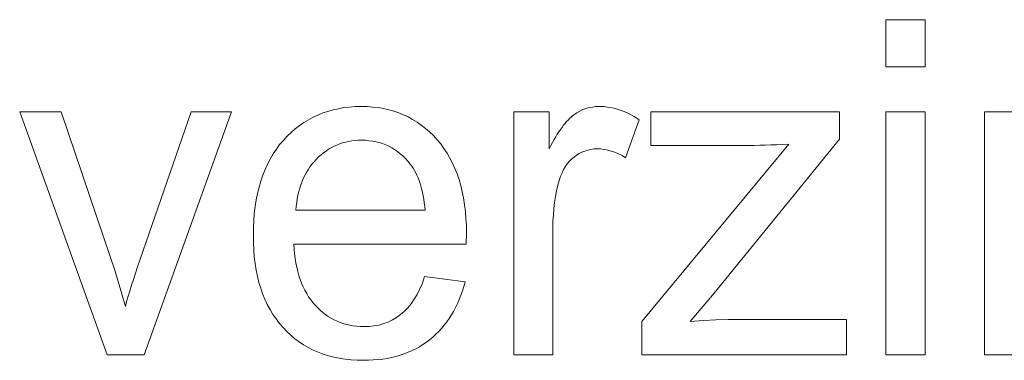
# Model space of a CAD drawing. Extents: x 1101 to 1942, y 41 to 882.
# Tile 34 of 113: x 1234.92 to 1242.27, y 828.62 to 831.16. Entities that reach past the tile are written whole.
import ezdxf

# ---------------------------------------------------------------- set-up
doc = ezdxf.new("R2010")
doc.units = 0
doc.layers.get('0').update_dxf_attribs({"lineweight": 13})
doc.layers.add('Beschriftung', color=7, linetype='Continuous', lineweight=25)

# ---------------------------------------------------------------- blocks, each defined once
blk = doc.blocks.new('Referenz-A03CP7E41H', base_point=(1127.7942, 89.8071))
at = {"layer": 'Beschriftung', "color": 0, "lineweight": -2}
for p, q in [((1241.3854, 830.8104), (1241.3854, 831.1629)), ((1241.3854, 831.1629), (1241.6775, 831.1629)), ((1241.6775, 831.1629), (1241.6775, 830.8104)), ((1241.6775, 830.8104), (1241.3854, 830.8104)), ((1235.5748, 828.6629), (1234.9213, 830.475)), ((1234.9213, 830.475), (1235.2298, 830.475)), ((1235.2298, 830.475), (1235.5995, 829.3897)), ((1235.8185, 829.3693), (1236.2015, 830.475)), ((1236.5019, 830.475), (1235.8494, 828.6629)), ((1236.2015, 830.475), (1236.5019, 830.475)), ((1237.1467, 830.4519), (1237.183, 830.4677)), ((1237.183, 830.4677), (1237.2215, 830.4795)), ((1237.2215, 830.4795), (1237.2598, 830.4914)), ((1237.2598, 830.4914), (1237.3003, 830.4992)), ((1237.3003, 830.4992), (1237.3408, 830.5072)), ((1237.3408, 830.5072), (1237.3833, 830.5111)), ((1237.3833, 830.5111), (1237.426, 830.515)), ((1237.426, 830.515), (1237.4707, 830.515)), ((1237.4707, 830.515), (1237.5138, 830.515)), ((1237.5138, 830.515), (1237.5552, 830.5111)), ((1237.5552, 830.5111), (1237.5964, 830.5072)), ((1237.5964, 830.5072), (1237.6357, 830.4995)), ((1237.6357, 830.4995), (1237.675, 830.4918)), ((1237.675, 830.4918), (1237.7123, 830.4803)), ((1237.7123, 830.4803), (1237.7496, 830.4686)), ((1237.7496, 830.4686), (1237.7848, 830.4532)), ((1238.6088, 828.6629), (1238.6088, 830.475)), ((1238.6088, 830.475), (1238.8719, 830.475)), ((1238.8719, 830.475), (1238.8719, 830.2003)), ((1239.0578, 830.4538), (1239.079, 830.469)), ((1239.079, 830.469), (1239.1014, 830.4806)), ((1239.1014, 830.4806), (1239.1238, 830.492)), ((1239.1238, 830.492), (1239.1471, 830.4997)), ((1239.1471, 830.4997), (1239.1706, 830.5073)), ((1239.1706, 830.5073), (1239.195, 830.5111)), ((1239.195, 830.5111), (1239.2196, 830.515)), ((1239.2196, 830.515), (1239.2451, 830.515)), ((1239.2451, 830.515), (1239.282, 830.515)), ((1239.282, 830.515), (1239.3193, 830.5088)), ((1239.3193, 830.5088), (1239.3565, 830.5028)), ((1239.3565, 830.5028), (1239.394, 830.4905)), ((1239.394, 830.4905), (1239.4315, 830.4783)), ((1239.4315, 830.4783), (1239.4693, 830.4599)), ((1239.6302, 830.2253), (1239.6302, 830.475)), ((1239.6302, 830.475), (1241.0384, 830.475)), ((1241.0384, 830.475), (1241.0384, 830.2709)), ((1241.3854, 828.6629), (1241.3854, 830.475)), ((1241.3854, 830.475), (1241.6775, 830.475)), ((1241.6775, 830.475), (1241.6775, 828.6629)), ((1242.1222, 828.6629), (1242.1222, 830.475)), ((1242.1222, 830.475), (1242.3853, 830.475)), ((1237.0097, 830.3731), (1237.0419, 830.3968)), ((1237.0419, 830.3968), (1237.0762, 830.4165)), ((1237.0762, 830.4165), (1237.1103, 830.4362)), ((1237.1103, 830.4362), (1237.1467, 830.4519)), ((1237.7848, 830.4532), (1237.8202, 830.4377)), ((1237.8202, 830.4377), (1237.8535, 830.4184)), ((1237.8535, 830.4184), (1237.8869, 830.3991)), ((1237.8869, 830.3991), (1237.9183, 830.3759)), ((1238.9917, 830.3894), (1239.003, 830.4032)), ((1239.003, 830.4032), (1239.0141, 830.4149)), ((1239.0141, 830.4149), (1239.0252, 830.4267)), ((1239.0252, 830.4267), (1239.0362, 830.4364)), ((1239.0362, 830.4364), (1239.0471, 830.4461)), ((1239.0471, 830.4461), (1239.0578, 830.4538)), ((1239.5452, 830.417), (1239.4429, 830.133)), ((1239.4693, 830.4599), (1239.5071, 830.4415)), ((1239.5071, 830.4415), (1239.5452, 830.417)), ((1236.9173, 830.2942), (1236.9474, 830.3219)), ((1236.9474, 830.3219), (1236.9776, 830.3494)), ((1236.9776, 830.3494), (1237.0097, 830.3731)), ((1237.9183, 830.3759), (1237.9496, 830.3527)), ((1237.9496, 830.3527), (1237.979, 830.3256)), ((1237.979, 830.3256), (1238.0083, 830.2986)), ((1238.9334, 830.3082), (1238.9452, 830.3261)), ((1238.9452, 830.3261), (1238.9571, 830.344)), ((1238.9571, 830.344), (1238.9687, 830.3598)), ((1238.9687, 830.3598), (1238.9803, 830.3756)), ((1238.9803, 830.3756), (1238.9917, 830.3894)), ((1236.8613, 830.2312), (1236.8894, 830.2627)), ((1236.8894, 830.2627), (1236.9173, 830.2942)), ((1237.3536, 830.2502), (1237.3315, 830.2436)), ((1237.3768, 830.2546), (1237.3536, 830.2502)), ((1237.4, 830.2591), (1237.3768, 830.2546)), ((1237.4242, 830.2613), (1237.4, 830.2591)), ((1237.4484, 830.2635), (1237.4242, 830.2613)), ((1237.4735, 830.2635), (1237.4484, 830.2635)), ((1237.5014, 830.2635), (1237.4735, 830.2635)), ((1237.5279, 830.2607), (1237.5014, 830.2635)), ((1237.5544, 830.2579), (1237.5279, 830.2607)), ((1237.5796, 830.2523), (1237.5544, 830.2579)), ((1237.605, 830.2468), (1237.5796, 830.2523)), ((1237.6289, 830.2385), (1237.605, 830.2468)), ((1238.0083, 830.2986), (1238.0357, 830.2677)), ((1238.0357, 830.2677), (1238.0631, 830.2368)), ((1238.8846, 830.2245), (1238.8968, 830.2464)), ((1238.8968, 830.2464), (1238.9092, 830.2683)), ((1238.9092, 830.2683), (1238.9212, 830.2883)), ((1238.9212, 830.2883), (1238.9334, 830.3082)), ((1241.0384, 830.2709), (1240.1047, 829.1226)), ((1236.8123, 830.1617), (1236.8368, 830.1964)), ((1236.8368, 830.1964), (1236.8613, 830.2312)), ((1237.2074, 830.1836), (1237.1882, 830.1703)), ((1237.2266, 830.1969), (1237.2074, 830.1836)), ((1237.2467, 830.208), (1237.2266, 830.1969)), ((1237.267, 830.2191), (1237.2467, 830.208)), ((1237.2881, 830.228), (1237.267, 830.2191)), ((1237.3093, 830.2368), (1237.2881, 830.228)), ((1237.3315, 830.2436), (1237.3093, 830.2368)), ((1237.6529, 830.2301), (1237.6289, 830.2385)), ((1237.6755, 830.2189), (1237.6529, 830.2301)), ((1237.6982, 830.2079), (1237.6755, 830.2189)), ((1237.7195, 830.194), (1237.6982, 830.2079)), ((1237.7409, 830.18), (1237.7195, 830.194)), ((1237.7608, 830.1634), (1237.7409, 830.18)), ((1238.0631, 830.2368), (1238.0871, 830.2027)), ((1238.0871, 830.2027), (1238.1111, 830.1687)), ((1238.8719, 830.2003), (1238.8846, 830.2245)), ((1239.1175, 830.1759), (1239.0974, 830.1646)), ((1239.139, 830.1836), (1239.1175, 830.1759)), ((1239.1603, 830.1911), (1239.139, 830.1836)), ((1239.183, 830.1949), (1239.1603, 830.1911)), ((1239.2057, 830.1987), (1239.183, 830.1949)), ((1239.2295, 830.1987), (1239.2057, 830.1987)), ((1239.2562, 830.1987), (1239.2295, 830.1987)), ((1239.2828, 830.1946), (1239.2562, 830.1987)), ((1239.3095, 830.1905), (1239.2828, 830.1946)), ((1239.3362, 830.1822), (1239.3095, 830.1905)), ((1239.3628, 830.174), (1239.3362, 830.1822)), ((1239.3895, 830.1617), (1239.3628, 830.174)), ((1239.5648, 828.9123), (1240.6605, 830.2349)), ((1240.3316, 830.2253), (1239.6302, 830.2253)), ((1240.3673, 830.2253), (1240.3316, 830.2253)), ((1240.4057, 830.2259), (1240.3673, 830.2253)), ((1240.444, 830.2266), (1240.4057, 830.2259)), ((1240.4851, 830.2278), (1240.444, 830.2266)), ((1240.5262, 830.229), (1240.4851, 830.2278)), ((1240.57, 830.2307), (1240.5262, 830.229)), ((1240.6139, 830.2325), (1240.57, 830.2307)), ((1240.6605, 830.2349), (1240.6139, 830.2325)), ((1236.7702, 830.0859), (1236.7913, 830.1238)), ((1236.7913, 830.1238), (1236.8123, 830.1617)), ((1237.1177, 830.1037), (1237.1023, 830.0844)), ((1237.1348, 830.1214), (1237.1177, 830.1037)), ((1237.1519, 830.1392), (1237.1348, 830.1214)), ((1237.1702, 830.1547), (1237.1519, 830.1392)), ((1237.1882, 830.1703), (1237.1702, 830.1547)), ((1237.7809, 830.1466), (1237.7608, 830.1634)), ((1237.7997, 830.1272), (1237.7809, 830.1466)), ((1237.8185, 830.1078), (1237.7997, 830.1272)), ((1237.836, 830.0854), (1237.8185, 830.1078)), ((1238.1111, 830.1687), (1238.1316, 830.1314)), ((1238.1316, 830.1314), (1238.1522, 830.0942)), ((1239.0229, 830.1049), (1239.0066, 830.0869)), ((1239.0391, 830.123), (1239.0229, 830.1049)), ((1239.0581, 830.1381), (1239.0391, 830.123)), ((1239.0771, 830.1533), (1239.0581, 830.1381)), ((1239.0974, 830.1646), (1239.0771, 830.1533)), ((1239.4162, 830.1494), (1239.3895, 830.1617)), ((1239.4429, 830.133), (1239.4162, 830.1494)), ((1236.7353, 830.0036), (1236.7528, 830.0448)), ((1236.7528, 830.0448), (1236.7702, 830.0859)), ((1237.0738, 830.0444), (1237.0604, 830.0236)), ((1237.0871, 830.0651), (1237.0738, 830.0444)), ((1237.1023, 830.0844), (1237.0871, 830.0651)), ((1237.8473, 830.0711), (1237.836, 830.0854)), ((1237.8576, 830.055), (1237.8473, 830.0711)), ((1237.8679, 830.0389), (1237.8576, 830.055)), ((1237.8769, 830.021), (1237.8679, 830.0389)), ((1238.1522, 830.0942), (1238.1693, 830.0539)), ((1238.1693, 830.0539), (1238.1864, 830.0135)), ((1238.9795, 830.0448), (1238.9687, 830.0208)), ((1238.993, 830.0658), (1238.9795, 830.0448)), ((1239.0066, 830.0869), (1238.993, 830.0658)), ((1236.7073, 829.915), (1236.7212, 829.9593)), ((1236.7212, 829.9593), (1236.7353, 830.0036)), ((1237.0281, 829.9553), (1237.0186, 829.9316)), ((1237.0376, 829.9791), (1237.0281, 829.9553)), ((1237.0491, 830.0013), (1237.0376, 829.9791)), ((1237.0604, 830.0236), (1237.0491, 830.0013)), ((1237.8861, 830.003), (1237.8769, 830.021)), ((1237.8941, 829.9833), (1237.8861, 830.003)), ((1237.9021, 829.9636), (1237.8941, 829.9833)), ((1237.9091, 829.9421), (1237.9021, 829.9636)), ((1238.1864, 830.0135), (1238.2001, 829.9701)), ((1238.2001, 829.9701), (1238.2138, 829.9265)), ((1238.9497, 829.9701), (1238.9375, 829.9291)), ((1238.9579, 829.9969), (1238.9497, 829.9701)), ((1238.9687, 830.0208), (1238.9579, 829.9969)), ((1236.6967, 829.8675), (1236.7073, 829.915)), ((1237.0035, 829.8811), (1236.9978, 829.8543)), ((1237.011, 829.9064), (1237.0035, 829.8811)), ((1237.0186, 829.9316), (1237.011, 829.9064)), ((1237.916, 829.9206), (1237.9091, 829.9421)), ((1237.9218, 829.8973), (1237.916, 829.9206)), ((1237.9275, 829.8739), (1237.9218, 829.8973)), ((1238.2138, 829.9265), (1238.2241, 829.8799)), ((1238.2241, 829.8799), (1238.2344, 829.8333)), ((1238.9284, 829.8862), (1238.9193, 829.8433)), ((1238.9375, 829.9291), (1238.9284, 829.8862)), ((1236.6792, 829.7693), (1236.6863, 829.82)), ((1236.6863, 829.82), (1236.6967, 829.8675)), ((1236.9921, 829.8276), (1236.9884, 829.7993)), ((1236.9978, 829.8543), (1236.9921, 829.8276)), ((1237.9323, 829.8489), (1237.9275, 829.8739)), ((1237.9369, 829.8238), (1237.9323, 829.8489)), ((1237.9404, 829.797), (1237.9369, 829.8238)), ((1238.2344, 829.8333), (1238.2413, 829.7835)), ((1238.9193, 829.8433), (1238.9132, 829.7986)), ((1236.6722, 829.7185), (1236.6792, 829.7693)), ((1236.9847, 829.7711), (1236.9828, 829.7414)), ((1236.9828, 829.7414), (1237.9465, 829.7414)), ((1236.9884, 829.7993), (1236.9847, 829.7711)), ((1237.944, 829.7701), (1237.9404, 829.797)), ((1237.9465, 829.7414), (1237.944, 829.7701)), ((1238.2413, 829.7835), (1238.2481, 829.7336)), ((1238.2481, 829.7336), (1238.2516, 829.6807)), ((1238.9071, 829.7537), (1238.904, 829.707)), ((1238.9132, 829.7986), (1238.9071, 829.7537)), ((1236.6652, 829.6107), (1236.6687, 829.6646)), ((1236.6687, 829.6646), (1236.6722, 829.7185)), ((1238.2516, 829.6807), (1238.2549, 829.6278)), ((1238.904, 829.707), (1238.901, 829.6604)), ((1238.901, 829.6604), (1238.901, 829.6117)), ((1236.6652, 829.5536), (1236.6652, 829.6107)), ((1238.2549, 829.6278), (1238.2549, 829.5717)), ((1238.901, 829.6117), (1238.901, 828.6629)), ((1236.6652, 829.4984), (1236.6652, 829.5536)), ((1238.2541, 829.5171), (1238.2533, 829.4898)), ((1238.2546, 829.5376), (1238.2541, 829.5171)), ((1238.2549, 829.558), (1238.2546, 829.5376)), ((1238.2549, 829.5717), (1238.2549, 829.558)), ((1236.6687, 829.4463), (1236.6652, 829.4984)), ((1236.6721, 829.3942), (1236.6687, 829.4463)), ((1238.2533, 829.4898), (1236.9665, 829.4898)), ((1236.9665, 829.4898), (1236.9685, 829.4525)), ((1236.9685, 829.4525), (1236.9726, 829.4175)), ((1235.5995, 829.3897), (1235.6295, 829.3019)), ((1235.8011, 829.3189), (1235.8185, 829.3693)), ((1236.6791, 829.3451), (1236.6721, 829.3942)), ((1236.9726, 829.4175), (1236.9766, 829.3824)), ((1236.9766, 829.3824), (1236.9827, 829.3494)), ((1235.6295, 829.3019), (1235.657, 829.2106)), ((1235.7856, 829.2722), (1235.8011, 829.3189)), ((1236.686, 829.2961), (1236.6791, 829.3451)), ((1236.6964, 829.2501), (1236.686, 829.2961)), ((1236.9827, 829.3494), (1236.9887, 829.3164)), ((1236.9887, 829.3164), (1236.9968, 829.2857)), ((1235.7564, 829.1824), (1235.77, 829.2255)), ((1235.77, 829.2255), (1235.7856, 829.2722)), ((1236.7068, 829.2042), (1236.6964, 829.2501)), ((1236.9968, 829.2857), (1237.0047, 829.255)), ((1237.0047, 829.255), (1237.0149, 829.2265)), ((1237.0149, 829.2265), (1237.0249, 829.1979)), ((1237.9265, 829.199), (1237.9432, 829.2479)), ((1237.9432, 829.2479), (1238.2452, 829.2079)), ((1235.657, 829.2106), (1235.6846, 829.1193)), ((1235.7428, 829.1394), (1235.7564, 829.1824)), ((1236.7206, 829.1613), (1236.7068, 829.2042)), ((1236.7345, 829.1184), (1236.7206, 829.1613)), ((1237.0249, 829.1979), (1237.037, 829.1715)), ((1237.037, 829.1715), (1237.049, 829.1451)), ((1237.049, 829.1451), (1237.0631, 829.1209)), ((1237.8873, 829.1147), (1237.907, 829.1568)), ((1237.907, 829.1568), (1237.9265, 829.199)), ((1238.2363, 829.1731), (1238.2254, 829.1404)), ((1238.2452, 829.2079), (1238.2363, 829.1731)), ((1235.6846, 829.1193), (1235.7098, 829.0246)), ((1235.7195, 829.0605), (1235.7312, 829.0999)), ((1235.7312, 829.0999), (1235.7428, 829.1394)), ((1236.7518, 829.0786), (1236.7345, 829.1184)), ((1236.7691, 829.0388), (1236.7518, 829.0786)), ((1237.0631, 829.1209), (1237.0771, 829.0967)), ((1237.0771, 829.0967), (1237.0932, 829.0748)), ((1237.0932, 829.0748), (1237.1093, 829.0528)), ((1237.8422, 829.0435), (1237.8648, 829.0791)), ((1237.8648, 829.0791), (1237.8873, 829.1147)), ((1238.2018, 829.0766), (1238.1891, 829.0457)), ((1238.2146, 829.1075), (1238.2018, 829.0766)), ((1238.2254, 829.1404), (1238.2146, 829.1075)), ((1240.1047, 829.1226), (1239.9254, 828.9125)), ((1235.7098, 829.0246), (1235.7195, 829.0605)), ((1236.7899, 829.0021), (1236.7691, 829.0388)), ((1236.8107, 828.9654), (1236.7899, 829.0021)), ((1237.1093, 829.0528), (1237.1274, 829.0329)), ((1237.1274, 829.0329), (1237.1454, 829.0132)), ((1237.1454, 829.0132), (1237.1646, 828.9958)), ((1237.1646, 828.9958), (1237.1839, 828.9784)), ((1237.7912, 828.9857), (1237.8167, 829.0147)), ((1237.8167, 829.0147), (1237.8422, 829.0435)), ((1238.1745, 829.0169), (1238.1598, 828.9879)), ((1238.1891, 829.0457), (1238.1745, 829.0169)), ((1236.8349, 828.9317), (1236.8107, 828.9654)), ((1236.8592, 828.898), (1236.8349, 828.9317)), ((1237.1839, 828.9784), (1237.2041, 828.9636)), ((1237.2041, 828.9636), (1237.2245, 828.9486)), ((1237.2245, 828.9486), (1237.2459, 828.9363)), ((1237.2459, 828.9363), (1237.2674, 828.924)), ((1237.2674, 828.924), (1237.2898, 828.914)), ((1237.6716, 828.9078), (1237.7029, 828.9245)), ((1237.7029, 828.9245), (1237.7344, 828.9412)), ((1237.7344, 828.9412), (1237.7628, 828.9635)), ((1237.7628, 828.9635), (1237.7912, 828.9857)), ((1238.1268, 828.934), (1238.1083, 828.909)), ((1238.1433, 828.961), (1238.1268, 828.934)), ((1238.1598, 828.9879), (1238.1433, 828.961)), ((1240.0237, 828.9201), (1240.1158, 828.9239)), ((1240.1158, 828.9239), (1240.2079, 828.9277)), ((1240.2079, 828.9277), (1240.2939, 828.9277)), ((1240.2939, 828.9277), (1241.091, 828.9277)), ((1241.091, 828.9277), (1241.091, 828.6629)), ((1236.8869, 828.8675), (1236.8592, 828.898)), ((1236.9146, 828.8369), (1236.8869, 828.8675)), ((1237.2898, 828.914), (1237.3124, 828.9041)), ((1237.3124, 828.9041), (1237.3361, 828.8967)), ((1237.3361, 828.8967), (1237.3597, 828.8893)), ((1237.3597, 828.8893), (1237.3845, 828.8842)), ((1237.3845, 828.8842), (1237.4093, 828.8793)), ((1237.4093, 828.8793), (1237.4352, 828.8769)), ((1237.4352, 828.8769), (1237.4611, 828.8744)), ((1237.4611, 828.8744), (1237.4882, 828.8744)), ((1237.4882, 828.8744), (1237.5283, 828.8744)), ((1237.5283, 828.8744), (1237.5657, 828.8799)), ((1237.5657, 828.8799), (1237.603, 828.8855)), ((1237.603, 828.8855), (1237.6372, 828.8966)), ((1237.6372, 828.8966), (1237.6716, 828.9078)), ((1238.0695, 828.8609), (1238.0492, 828.8378)), ((1238.0898, 828.8839), (1238.0695, 828.8609)), ((1238.1083, 828.909), (1238.0898, 828.8839)), ((1239.5648, 828.6629), (1239.5648, 828.9123)), ((1239.9254, 828.9125), (1240.0237, 828.9201)), ((1236.9448, 828.8101), (1236.9146, 828.8369)), ((1236.9749, 828.7834), (1236.9448, 828.8101)), ((1237.0075, 828.7605), (1236.9749, 828.7834)), ((1237.9805, 828.7763), (1237.9563, 828.7572)), ((1238.0047, 828.7956), (1237.9805, 828.7763)), ((1238.027, 828.8167), (1238.0047, 828.7956)), ((1238.0492, 828.8378), (1238.027, 828.8167)), ((1237.0401, 828.7375), (1237.0075, 828.7605)), ((1237.0752, 828.7184), (1237.0401, 828.7375)), ((1237.1103, 828.6993), (1237.0752, 828.7184)), ((1237.8772, 828.7092), (1237.8497, 828.6948)), ((1237.9047, 828.7236), (1237.8772, 828.7092)), ((1237.9305, 828.7404), (1237.9047, 828.7236)), ((1237.9563, 828.7572), (1237.9305, 828.7404)), ((1235.8494, 828.6629), (1235.5748, 828.6629)), ((1237.1478, 828.684), (1237.1103, 828.6993)), ((1237.1852, 828.6687), (1237.1478, 828.684)), ((1237.2252, 828.6573), (1237.1852, 828.6687)), ((1237.2652, 828.6458), (1237.2252, 828.6573)), ((1237.3075, 828.6382), (1237.2652, 828.6458)), ((1237.3499, 828.6305), (1237.3075, 828.6382)), ((1237.3948, 828.6267), (1237.3499, 828.6305)), ((1237.6304, 828.6325), (1237.5962, 828.6277)), ((1237.6646, 828.6372), (1237.6304, 828.6325)), ((1237.6971, 828.6444), (1237.6646, 828.6372)), ((1237.7297, 828.6516), (1237.6971, 828.6444)), ((1237.7605, 828.6612), (1237.7297, 828.6516)), ((1237.7913, 828.6708), (1237.7605, 828.6612)), ((1237.8205, 828.6828), (1237.7913, 828.6708)), ((1237.8497, 828.6948), (1237.8205, 828.6828)), ((1238.901, 828.6629), (1238.6088, 828.6629)), ((1241.091, 828.6629), (1239.5648, 828.6629)), ((1241.6775, 828.6629), (1241.3854, 828.6629)), ((1242.4143, 828.6629), (1242.1222, 828.6629)), ((1237.4396, 828.6229), (1237.3948, 828.6267)), ((1237.4869, 828.6229), (1237.4396, 828.6229)), ((1237.5244, 828.6229), (1237.4869, 828.6229)), ((1237.5603, 828.6253), (1237.5244, 828.6229)), ((1237.5962, 828.6277), (1237.5603, 828.6253))]:
    blk.add_line(p, q, dxfattribs=at)

msp = doc.modelspace()

# ---------------------------------------------------------------- block references
at = {"color": 251, "lineweight": 13, "ltscale": 0.13, "true_color": 0x5f5f5f}
msp.add_blockref('Referenz-A03CP7E41H', (1127.7942, 89.8071), dxfattribs=at)

doc.saveas('drawing.dxf')
